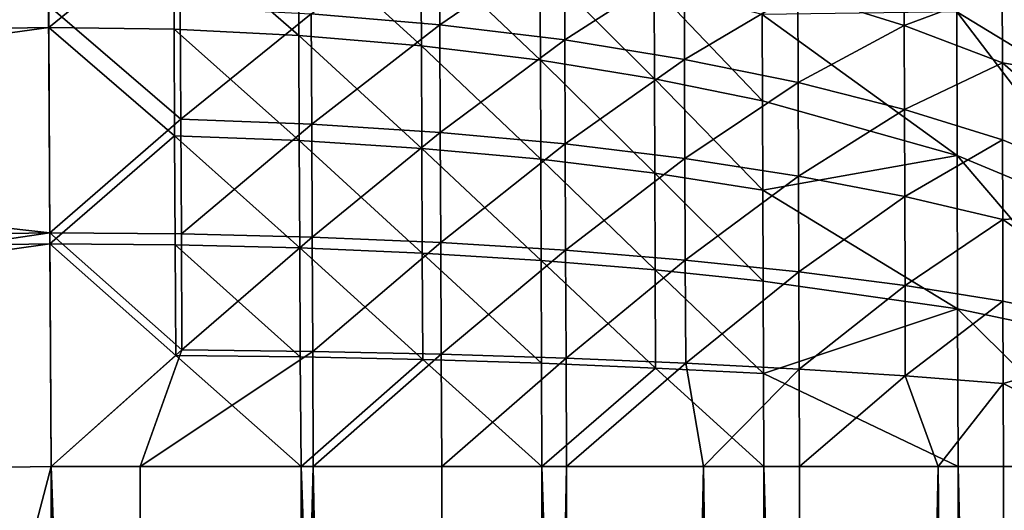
# Model space of a CAD drawing. Header units: metres. Extents: x 0 to 1200, y 0 to 700.
# Tile 37 of 51: x 579 to 625, y 506 to 529. Entities that reach past the tile are written whole.
import ezdxf

# ---------------------------------------------------------------- set-up
doc = ezdxf.new("R2010")
doc.units = ezdxf.units.M

msp = doc.modelspace()

# ---------------------------------------------------------------- linework, layer by layer
at = {"layer": 'None'}
for points in [[(579.888611, 530.038879, -459.200623), (496.58725, 528.716064, -459.200623), (496.322571, 538.668884, -454.556213)], [(579.84491, 538.495483, -451.959229), (496.362427, 537.16925, -451.958313), (496.614502, 527.690369, -456.381561)], [(579.893921, 529.012817, -456.381561), (579.84491, 538.495483, -451.959229), (496.614502, 527.690369, -456.381561)], [(579.84491, 538.495483, -451.959229), (579.893921, 529.012817, -456.381561), (585.735168, 533.747803, -454.117828)], [(629.850952, 525.194458, -428.907654), (629.841675, 529.968018, -425.580688), (622.355835, 535.816833, -432.547394)], [(622.355835, 535.816833, -432.547394), (622.371521, 529.744263, -436.782074), (629.850952, 525.194458, -428.907654)], [(598.167419, 534, -454.658539), (598.187866, 529.131775, -456.669861), (592.169556, 529.642761, -458.072937)], [(604.013611, 533.122986, -452.779297), (598.187866, 529.131775, -456.669861), (598.167419, 534, -454.658539)], [(632.333801, 531.041809, -426.859741), (632.343506, 526.029602, -430.353027), (624.481628, 534.092346, -436.536957)], [(632.343506, 526.029602, -430.353027), (624.490051, 530.806885, -438.621185), (624.481628, 534.092346, -436.536957)], [(585.735168, 533.747803, -454.117828), (579.893921, 529.012817, -456.381561), (585.758545, 528.928894, -456.112885)], [(591.568542, 533.386108, -453.342957), (585.735168, 533.747803, -454.117828), (591.590027, 528.63562, -455.307556)], [(585.735168, 533.747803, -454.117828), (585.758545, 528.928894, -456.112885), (591.590027, 528.63562, -455.307556)], [(591.590027, 528.63562, -455.307556), (597.321777, 528.148926, -453.971313), (591.568542, 533.386108, -453.342957)], [(597.321777, 528.148926, -453.971313), (597.302307, 532.785339, -452.055756), (591.568542, 533.386108, -453.342957)], [(604.013611, 533.122986, -452.779297), (604.031799, 528.421631, -454.720032), (598.187866, 529.131775, -456.669861)], [(609.619324, 532.006104, -450.386139), (604.031799, 528.421631, -454.720032), (604.013611, 533.122986, -452.779297)], [(619.898315, 532.882385, -442.213287), (619.909302, 529.105835, -444.171631), (614.933655, 530.662231, -447.506592)], [(624.490051, 530.806885, -438.621185), (619.909302, 529.105835, -444.171631), (619.898315, 532.882385, -442.213287)], [(597.321777, 528.148926, -453.971313), (602.887451, 527.472595, -452.114288), (597.302307, 532.785339, -452.055756)], [(602.887451, 527.472595, -452.114288), (602.870056, 531.950073, -450.265991), (597.302307, 532.785339, -452.055756)], [(602.887451, 527.472595, -452.114288), (608.22406, 526.611511, -449.750122), (602.870056, 531.950073, -450.265991)], [(608.22406, 526.611511, -449.750122), (608.208862, 530.886353, -447.986786), (602.870056, 531.950073, -450.265991)], [(609.619324, 532.006104, -450.386139), (609.635254, 527.517517, -452.23761), (604.031799, 528.421631, -454.720032)], [(614.933655, 530.662231, -447.506592), (609.635254, 527.517517, -452.23761), (609.619324, 532.006104, -450.386139)], [(608.208862, 530.886353, -447.986786), (613.283142, 525.575623, -446.905945), (613.270142, 529.606506, -445.244354)], [(608.22406, 526.611511, -449.750122), (613.283142, 525.575623, -446.905945), (608.208862, 530.886353, -447.986786)], [(614.933655, 530.662231, -447.506592), (614.947327, 526.42981, -449.251221), (609.635254, 527.517517, -452.23761)], [(619.909302, 529.105835, -444.171631), (614.947327, 526.42981, -449.251221), (614.933655, 530.662231, -447.506592)], [(624.490051, 530.806885, -438.621185), (624.499023, 527.351379, -440.412262), (619.909302, 529.105835, -444.171631)], [(624.490051, 530.806885, -438.621185), (632.343506, 526.029602, -430.353027), (624.499023, 527.351379, -440.412262)], [(579.888611, 530.038879, -459.200623), (579.943542, 519.414673, -462.045868), (496.58725, 528.716064, -459.200623)], [(586.046509, 529.950745, -458.918518), (586.071838, 524.721436, -460.561676), (579.888611, 530.038879, -459.200623)], [(579.888611, 530.038879, -459.200623), (586.071838, 524.721436, -460.561676), (579.943542, 519.414673, -462.045868)], [(592.169556, 529.642761, -458.072937), (586.071838, 524.721436, -460.561676), (586.046509, 529.950745, -458.918518)], [(592.169556, 529.642761, -458.072937), (592.192871, 524.488098, -459.690399), (586.071838, 524.721436, -460.561676)], [(598.187866, 529.131775, -456.669861), (592.192871, 524.488098, -459.690399), (592.169556, 529.642761, -458.072937)], [(622.371521, 529.744263, -436.782074), (613.270142, 529.606506, -445.244354), (622.388855, 523.023926, -439.899933)], [(622.371521, 529.744263, -436.782074), (629.861145, 519.912292, -431.356445), (629.850952, 525.194458, -428.907654)], [(622.388855, 523.023926, -439.899933), (629.861145, 519.912292, -431.356445), (622.371521, 529.744263, -436.782074)], [(613.270142, 529.606506, -445.244354), (613.283142, 525.575623, -446.905945), (622.388855, 523.023926, -439.899933)], [(579.893921, 529.012817, -456.381561), (496.614502, 527.690369, -456.381561), (496.883514, 517.574646, -459.086334)], [(579.946228, 518.894531, -459.091309), (579.893921, 529.012817, -456.381561), (496.883514, 517.574646, -459.086334)], [(579.893921, 529.012817, -456.381561), (585.782715, 523.948608, -457.677765), (585.758545, 528.928894, -456.112885)], [(579.893921, 529.012817, -456.381561), (579.946228, 518.894531, -459.091309), (585.782715, 523.948608, -457.677765)], [(591.590027, 528.63562, -455.307556), (585.758545, 528.928894, -456.112885), (591.612244, 523.726379, -456.847992)], [(585.758545, 528.928894, -456.112885), (585.782715, 523.948608, -457.677765), (591.612244, 523.726379, -456.847992)], [(598.187866, 529.131775, -456.669861), (598.209045, 524.101257, -458.246429), (592.192871, 524.488098, -459.690399)], [(604.031799, 528.421631, -454.720032), (598.209045, 524.101257, -458.246429), (598.187866, 529.131775, -456.669861)], [(619.909302, 529.105835, -444.171631), (619.920715, 525.170288, -445.792969), (614.947327, 526.42981, -449.251221)], [(624.499023, 527.351379, -440.412262), (619.920715, 525.170288, -445.792969), (619.909302, 529.105835, -444.171631)], [(579.943542, 519.414673, -462.045868), (496.86969, 518.094543, -462.040649), (496.58725, 528.716064, -459.200623)], [(591.612244, 523.726379, -456.847992), (597.341919, 523.357971, -455.472778), (591.590027, 528.63562, -455.307556)], [(597.341919, 523.357971, -455.472778), (597.321777, 528.148926, -453.971313), (591.590027, 528.63562, -455.307556)], [(604.031799, 528.421631, -454.720032), (604.050598, 523.563843, -456.240753), (598.209045, 524.101257, -458.246429)], [(609.635254, 527.517517, -452.23761), (604.050598, 523.563843, -456.240753), (604.031799, 528.421631, -454.720032)], [(597.341919, 523.357971, -455.472778), (602.905334, 522.84613, -453.562622), (597.321777, 528.148926, -453.971313)], [(602.905334, 522.84613, -453.562622), (602.887451, 527.472595, -452.114288), (597.321777, 528.148926, -453.971313)], [(608.22406, 526.611511, -449.750122), (602.887451, 527.472595, -452.114288), (608.239746, 522.194702, -451.13147)], [(608.239746, 522.194702, -451.13147), (602.887451, 527.472595, -452.114288), (602.905334, 522.84613, -453.562622)], [(609.635254, 527.517517, -452.23761), (609.651733, 522.879822, -453.688049), (604.050598, 523.563843, -456.240753)], [(614.947327, 526.42981, -449.251221), (609.651733, 522.879822, -453.688049), (609.635254, 527.517517, -452.23761)], [(624.499023, 527.351379, -440.412262), (624.508301, 523.750549, -441.894928), (619.920715, 525.170288, -445.792969)], [(632.343506, 526.029602, -430.353027), (632.354248, 520.483337, -432.924286), (624.499023, 527.351379, -440.412262)], [(632.354248, 520.483337, -432.924286), (624.508301, 523.750549, -441.894928), (624.499023, 527.351379, -440.412262)], [(613.283142, 525.575623, -446.905945), (608.22406, 526.611511, -449.750122), (613.296631, 521.411133, -448.207306)], [(613.296631, 521.411133, -448.207306), (608.22406, 526.611511, -449.750122), (608.239746, 522.194702, -451.13147)], [(614.947327, 526.42981, -449.251221), (614.961426, 522.057068, -450.617645), (609.651733, 522.879822, -453.688049)], [(619.920715, 525.170288, -445.792969), (614.961426, 522.057068, -450.617645), (614.947327, 526.42981, -449.251221)], [(622.388855, 523.023926, -439.899933), (613.283142, 525.575623, -446.905945), (613.296631, 521.411133, -448.207306)], [(619.920715, 525.170288, -445.792969), (619.932556, 521.10437, -447.062561), (614.961426, 522.057068, -450.617645)], [(624.508301, 523.750549, -441.894928), (619.932556, 521.10437, -447.062561), (619.920715, 525.170288, -445.792969)], [(586.071838, 524.721436, -460.561676), (586.097839, 519.369141, -461.74353), (579.943542, 519.414673, -462.045868)], [(592.192871, 524.488098, -459.690399), (586.097839, 519.369141, -461.74353), (586.071838, 524.721436, -460.561676)], [(592.192871, 524.488098, -459.690399), (592.216736, 519.212524, -460.853058), (586.097839, 519.369141, -461.74353)], [(598.209045, 524.101257, -458.246429), (592.216736, 519.212524, -460.853058), (592.192871, 524.488098, -459.690399)], [(579.946228, 518.894531, -459.091309), (585.807434, 518.851196, -458.803345), (585.782715, 523.948608, -457.677765)], [(591.612244, 523.726379, -456.847992), (585.782715, 523.948608, -457.677765), (591.63501, 518.702026, -457.955292)], [(585.782715, 523.948608, -457.677765), (585.807434, 518.851196, -458.803345), (591.63501, 518.702026, -457.955292)], [(591.63501, 518.702026, -457.955292), (597.362549, 518.454956, -456.551483), (591.612244, 523.726379, -456.847992)], [(597.362549, 518.454956, -456.551483), (597.341919, 523.357971, -455.472778), (591.612244, 523.726379, -456.847992)], [(598.209045, 524.101257, -458.246429), (598.230652, 518.953125, -459.379059), (592.216736, 519.212524, -460.853058)], [(604.050598, 523.563843, -456.240753), (598.230652, 518.953125, -459.379059), (598.209045, 524.101257, -458.246429)], [(624.508301, 523.750549, -441.894928), (624.517883, 520.03064, -443.055725), (619.932556, 521.10437, -447.062561)], [(624.508301, 523.750549, -441.894928), (632.354248, 520.483337, -432.924286), (624.517883, 520.03064, -443.055725)], [(597.362549, 518.454956, -456.551483), (602.923706, 518.111755, -454.602631), (597.341919, 523.357971, -455.472778)], [(602.923706, 518.111755, -454.602631), (602.905334, 522.84613, -453.562622), (597.341919, 523.357971, -455.472778)], [(604.050598, 523.563843, -456.240753), (604.069885, 518.592773, -457.332764), (598.230652, 518.953125, -459.379059)], [(609.651733, 522.879822, -453.688049), (604.069885, 518.592773, -457.332764), (604.050598, 523.563843, -456.240753)], [(608.239746, 522.194702, -451.13147), (602.905334, 522.84613, -453.562622), (608.255798, 517.675049, -452.122955)], [(602.905334, 522.84613, -453.562622), (602.923706, 518.111755, -454.602631), (608.255798, 517.675049, -452.122955)], [(609.651733, 522.879822, -453.688049), (609.668579, 518.134216, -454.729095), (604.069885, 518.592773, -457.332764)], [(614.961426, 522.057068, -450.617645), (609.668579, 518.134216, -454.729095), (609.651733, 522.879822, -453.688049)], [(622.388855, 523.023926, -439.899933), (613.296631, 521.411133, -448.207306), (622.407349, 515.856323, -441.798126)], [(622.407349, 515.856323, -441.798126), (629.87207, 514.279236, -432.846466), (622.388855, 523.023926, -439.899933)], [(629.87207, 514.279236, -432.846466), (629.861145, 519.912292, -431.356445), (622.388855, 523.023926, -439.899933)], [(608.255798, 517.675049, -452.122955), (613.310364, 517.149841, -449.140991), (608.239746, 522.194702, -451.13147)], [(613.310364, 517.149841, -449.140991), (613.296631, 521.411133, -448.207306), (608.239746, 522.194702, -451.13147)], [(614.961426, 522.057068, -450.617645), (614.975891, 517.582703, -451.598022), (609.668579, 518.134216, -454.729095)], [(619.932556, 521.10437, -447.062561), (614.975891, 517.582703, -451.598022), (614.961426, 522.057068, -450.617645)], [(613.296631, 521.411133, -448.207306), (613.310364, 517.149841, -449.140991), (622.407349, 515.856323, -441.798126)], [(619.932556, 521.10437, -447.062561), (619.944641, 516.944153, -447.973145), (614.975891, 517.582703, -451.598022)], [(624.517883, 520.03064, -443.055725), (619.944641, 516.944153, -447.973145), (619.932556, 521.10437, -447.062561)], [(632.354248, 520.483337, -432.924286), (632.365723, 514.568604, -434.48877), (624.517883, 520.03064, -443.055725)], [(624.527771, 516.224548, -443.888031), (619.944641, 516.944153, -447.973145), (624.517883, 520.03064, -443.055725)], [(624.517883, 520.03064, -443.055725), (632.365723, 514.568604, -434.48877), (624.527771, 516.224548, -443.888031)], [(497.178253, 507.176697, -463), (496.86969, 518.094543, -462.040649), (579.943542, 519.414673, -462.045868)], [(580, 508.491913, -463), (497.178253, 507.176697, -463), (579.943542, 519.414673, -462.045868)], [(586.124146, 513.942993, -462.456879), (580, 508.491913, -463), (579.943542, 519.414673, -462.045868)], [(579.943542, 519.414673, -462.045868), (586.097839, 519.369141, -461.74353), (586.124146, 513.942993, -462.456879)], [(586.097839, 519.369141, -461.74353), (592.216736, 519.212524, -460.853058), (586.124146, 513.942993, -462.456879)], [(586.124146, 513.942993, -462.456879), (592.216736, 519.212524, -460.853058), (592.240967, 513.864441, -461.553894)], [(592.216736, 519.212524, -460.853058), (598.230652, 518.953125, -459.379059), (592.240967, 513.864441, -461.553894)], [(496.883514, 517.574646, -459.086334), (497.160034, 507.176453, -460), (579.946228, 518.894531, -459.091309)], [(497.160034, 507.176453, -460), (580, 508.491913, -460), (579.946228, 518.894531, -459.091309)], [(579.946228, 518.894531, -459.091309), (580, 508.491913, -460), (585.83252, 513.683411, -459.482758)], [(585.83252, 513.683411, -459.482758), (585.807434, 518.851196, -458.803345), (579.946228, 518.894531, -459.091309)], [(591.63501, 518.702026, -457.955292), (585.807434, 518.851196, -458.803345), (591.658081, 513.608582, -458.622742)], [(585.807434, 518.851196, -458.803345), (585.83252, 513.683411, -459.482758), (591.658081, 513.608582, -458.622742)], [(591.658081, 513.608582, -458.622742), (597.383423, 513.48468, -457.200897), (591.63501, 518.702026, -457.955292)], [(597.383423, 513.48468, -457.200897), (597.362549, 518.454956, -456.551483), (591.63501, 518.702026, -457.955292)], [(592.240967, 513.864441, -461.553894), (598.230652, 518.953125, -459.379059), (598.252563, 513.734314, -460.060944)], [(598.230652, 518.953125, -459.379059), (604.069885, 518.592773, -457.332764), (598.252563, 513.734314, -460.060944)], [(598.252563, 513.734314, -460.060944), (604.069885, 518.592773, -457.332764), (604.089417, 513.553711, -457.989471)], [(604.069885, 518.592773, -457.332764), (609.668579, 518.134216, -454.729095), (604.089417, 513.553711, -457.989471)], [(597.383423, 513.48468, -457.200897), (602.942322, 513.312683, -455.228058), (597.362549, 518.454956, -456.551483)], [(602.942322, 513.312683, -455.228058), (602.923706, 518.111755, -454.602631), (597.362549, 518.454956, -456.551483)], [(604.089417, 513.553711, -457.989471), (609.668579, 518.134216, -454.729095), (609.685669, 513.323853, -455.354614)], [(609.668579, 518.134216, -454.729095), (614.975891, 517.582703, -451.598022), (609.685669, 513.323853, -455.354614)], [(608.255798, 517.675049, -452.122955), (602.923706, 518.111755, -454.602631), (608.272095, 513.09375, -452.718658)], [(608.272095, 513.09375, -452.718658), (602.923706, 518.111755, -454.602631), (602.942322, 513.312683, -455.228058)], [(613.310364, 517.149841, -449.140991), (608.255798, 517.675049, -452.122955), (613.324341, 512.830505, -449.701508)], [(613.324341, 512.830505, -449.701508), (608.255798, 517.675049, -452.122955), (608.272095, 513.09375, -452.718658)], [(609.685669, 513.323853, -455.354614), (614.975891, 517.582703, -451.598022), (614.99054, 513.047424, -452.186554)], [(614.975891, 517.582703, -451.598022), (619.944641, 516.944153, -447.973145), (614.99054, 513.047424, -452.186554)], [(622.407349, 515.856323, -441.798126), (613.310364, 517.149841, -449.140991), (613.324341, 512.830505, -449.701508)], [(614.99054, 513.047424, -452.186554), (619.944641, 516.944153, -447.973145), (619.956909, 512.727417, -448.519379)], [(619.944641, 516.944153, -447.973145), (624.527771, 516.224548, -443.888031), (619.956909, 512.727417, -448.519379)], [(613.324341, 512.830505, -449.701508), (622.426392, 508.491913, -442.426422), (622.407349, 515.856323, -441.798126)], [(619.956909, 512.727417, -448.519379), (624.527771, 516.224548, -443.888031), (624.53772, 512.36676, -444.386993)], [(622.426392, 508.491913, -442.426422), (629.888184, 508.491913, -433.334229), (622.407349, 515.856323, -441.798126)], [(622.407349, 515.856323, -441.798126), (629.888184, 508.491913, -433.334229), (629.87207, 514.279236, -432.846466)], [(624.527771, 516.224548, -443.888031), (632.365723, 514.568604, -434.48877), (624.53772, 512.36676, -444.386993)], [(632.365723, 514.568604, -434.48877), (632.379028, 508.491913, -435.006287), (624.53772, 512.36676, -444.386993)], [(584.164917, 508.491913, -462.862183), (580, 508.491913, -463), (586.124146, 513.942993, -462.456879)], [(580, 508.491913, -460), (591.705444, 508.491913, -458.847107), (585.83252, 513.683411, -459.482758)], [(592.240967, 513.864441, -461.553894), (584.164917, 508.491913, -462.862183), (586.124146, 513.942993, -462.456879)], [(592.266968, 508.491913, -461.794189), (584.164917, 508.491913, -462.862183), (592.240967, 513.864441, -461.553894)], [(585.83252, 513.683411, -459.482758), (591.705444, 508.491913, -458.847107), (591.658081, 513.608582, -458.622742)], [(591.705444, 508.491913, -458.847107), (597.383423, 513.48468, -457.200897), (591.658081, 513.608582, -458.622742)], [(598.252563, 513.734314, -460.060944), (592.266968, 508.491913, -461.794189), (592.240967, 513.864441, -461.553894)], [(598.276245, 508.491913, -460.290771), (592.266968, 508.491913, -461.794189), (598.252563, 513.734314, -460.060944)], [(604.089417, 513.553711, -457.989471), (598.276245, 508.491913, -460.290771), (598.252563, 513.734314, -460.060944)], [(604.10907, 508.491913, -458.204407), (598.276245, 508.491913, -460.290771), (604.089417, 513.553711, -457.989471)], [(609.685669, 513.323853, -455.354614), (604.10907, 508.491913, -458.204407), (604.089417, 513.553711, -457.989471)], [(591.705444, 508.491913, -458.847107), (602.960999, 508.491913, -455.43277), (597.383423, 513.48468, -457.200897)], [(602.960999, 508.491913, -455.43277), (602.942322, 513.312683, -455.228058), (597.383423, 513.48468, -457.200897)], [(602.942322, 513.312683, -455.228058), (602.960999, 508.491913, -455.43277), (608.272095, 513.09375, -452.718658)], [(602.960999, 508.491913, -455.43277), (613.334229, 508.491913, -449.888184), (608.272095, 513.09375, -452.718658)], [(610.525513, 508.491913, -455.110748), (604.10907, 508.491913, -458.204407), (609.685669, 513.323853, -455.354614)], [(608.272095, 513.09375, -452.718658), (613.334229, 508.491913, -449.888184), (613.324341, 512.830505, -449.701508)], [(614.99054, 513.047424, -452.186554), (610.525513, 508.491913, -455.110748), (609.685669, 513.323853, -455.354614)], [(615.006287, 508.491913, -452.378998), (610.525513, 508.491913, -455.110748), (614.99054, 513.047424, -452.186554)], [(613.334229, 508.491913, -449.888184), (622.426392, 508.491913, -442.426422), (613.324341, 512.830505, -449.701508)], [(619.956909, 512.727417, -448.519379), (615.006287, 508.491913, -452.378998), (614.99054, 513.047424, -452.186554)], [(621.492981, 508.491913, -447.406036), (615.006287, 508.491913, -452.378998), (619.956909, 512.727417, -448.519379)], [(624.53772, 512.36676, -444.386993), (621.492981, 508.491913, -447.406036), (619.956909, 512.727417, -448.519379)], [(624.53772, 512.36676, -444.386993), (624.547729, 508.491913, -444.547729), (621.492981, 508.491913, -447.406036)], [(632.379028, 508.491913, -435.006287), (624.547729, 508.491913, -444.547729), (624.53772, 512.36676, -444.386993)], [(580, 191.508087, -460), (580, 508.491913, -460), (497.160034, 192.823563, -460)], [(580, 508.491913, -460), (497.160034, 507.176453, -460), (497.160034, 192.823563, -460)], [(497.178253, 507.176697, -463), (580, 508.491913, -463), (580, 191.508087, -463)], [(580, 191.508087, -460), (591.705444, 191.508087, -458.847107), (580, 508.491913, -460)], [(591.705444, 191.508087, -458.847107), (591.705444, 508.491913, -458.847107), (580, 508.491913, -460)], [(580, 191.508087, -463), (580, 508.491913, -463), (584.164917, 191.508087, -462.862183)], [(580, 508.491913, -463), (584.164917, 508.491913, -462.862183), (584.164917, 191.508087, -462.862183)], [(584.164917, 191.508087, -462.862183), (584.164917, 508.491913, -462.862183), (592.266968, 508.491913, -461.794189)], [(592.266968, 508.491913, -461.794189), (592.266968, 191.508087, -461.794189), (584.164917, 191.508087, -462.862183)], [(591.705444, 191.508087, -458.847107), (602.960999, 191.508087, -455.43277), (591.705444, 508.491913, -458.847107)], [(602.960999, 191.508087, -455.43277), (602.960999, 508.491913, -455.43277), (591.705444, 508.491913, -458.847107)], [(598.276245, 508.491913, -460.290771), (598.276245, 191.508087, -460.290771), (592.266968, 508.491913, -461.794189)], [(598.276245, 191.508087, -460.290771), (592.266968, 191.508087, -461.794189), (592.266968, 508.491913, -461.794189)], [(598.276245, 508.491913, -460.290771), (604.10907, 508.491913, -458.204407), (598.276245, 191.508087, -460.290771)], [(604.10907, 508.491913, -458.204407), (604.10907, 191.508087, -458.204407), (598.276245, 191.508087, -460.290771)], [(602.960999, 191.508087, -455.43277), (613.334229, 191.508087, -449.888184), (602.960999, 508.491913, -455.43277)], [(613.334229, 191.508087, -449.888184), (613.334229, 508.491913, -449.888184), (602.960999, 508.491913, -455.43277)], [(604.10907, 508.491913, -458.204407), (610.525513, 508.491913, -455.110748), (604.10907, 191.508087, -458.204407)], [(610.525513, 508.491913, -455.110748), (610.525513, 191.508087, -455.110748), (604.10907, 191.508087, -458.204407)], [(610.525513, 191.508087, -455.110748), (610.525513, 508.491913, -455.110748), (615.006287, 191.508087, -452.378998)], [(610.525513, 508.491913, -455.110748), (615.006287, 508.491913, -452.378998), (615.006287, 191.508087, -452.378998)], [(613.334229, 191.508087, -449.888184), (622.426392, 191.508087, -442.426422), (613.334229, 508.491913, -449.888184)], [(622.426392, 191.508087, -442.426422), (622.426392, 508.491913, -442.426422), (613.334229, 508.491913, -449.888184)], [(615.006287, 191.508087, -452.378998), (615.006287, 508.491913, -452.378998), (621.492981, 508.491913, -447.406036)], [(621.492981, 508.491913, -447.406036), (621.492981, 191.508087, -447.406036), (615.006287, 191.508087, -452.378998)], [(624.547729, 508.491913, -444.547729), (624.547729, 191.508087, -444.547729), (621.492981, 508.491913, -447.406036)], [(624.547729, 191.508087, -444.547729), (621.492981, 191.508087, -447.406036), (621.492981, 508.491913, -447.406036)], [(622.426392, 191.508087, -442.426422), (629.888184, 191.508087, -433.334229), (622.426392, 508.491913, -442.426422)], [(629.888184, 191.508087, -433.334229), (629.888184, 508.491913, -433.334229), (622.426392, 508.491913, -442.426422)], [(624.547729, 508.491913, -444.547729), (632.379028, 508.491913, -435.006287), (624.547729, 191.508087, -444.547729)], [(632.379028, 508.491913, -435.006287), (632.379028, 191.508087, -435.006287), (624.547729, 191.508087, -444.547729)], [(497.160034, 192.823563, -463), (497.178253, 507.176697, -463), (580, 191.508087, -463)]]:
    msp.add_3dface(points, dxfattribs=at)

doc.saveas('drawing.dxf')
